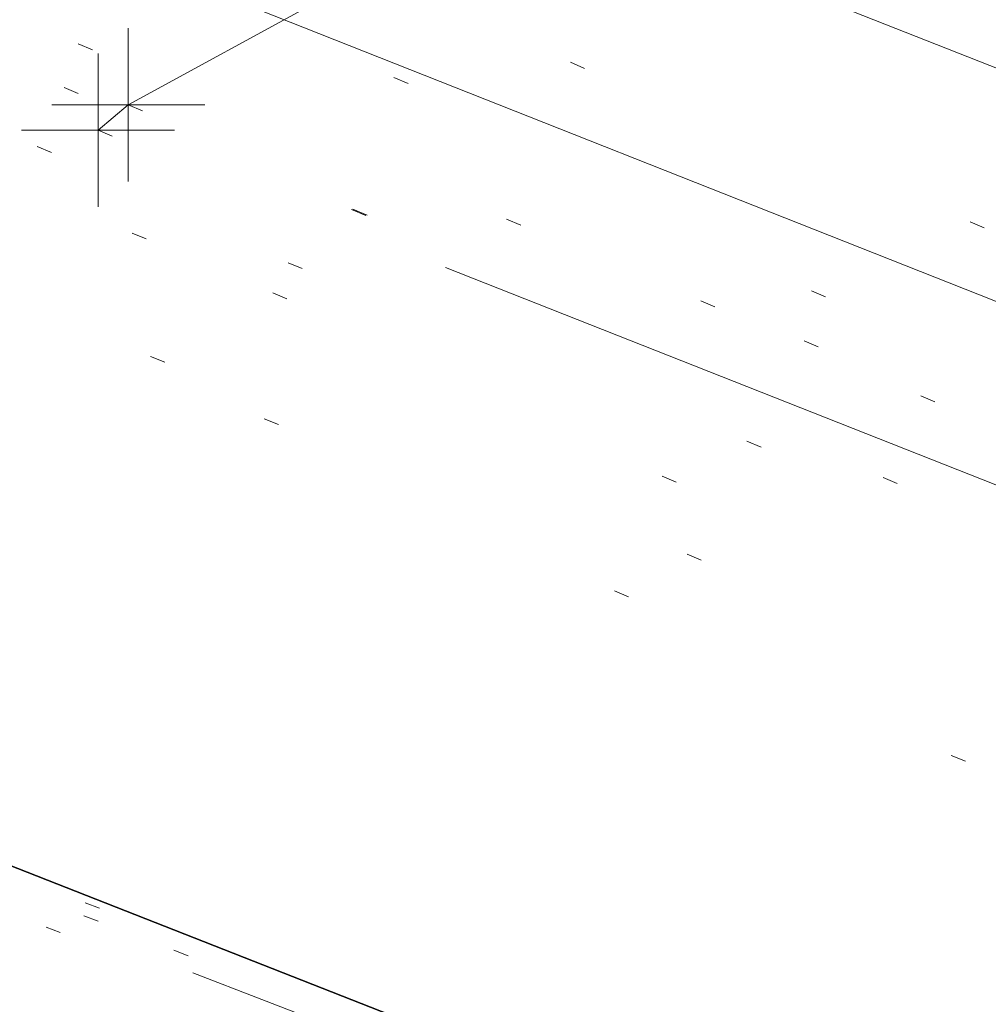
# Model space of a CAD drawing. Extents: x 413123 to 1465301, y 377724 to 504150.
# Tile 104 of 256: x 1463461.97 to 1463468.29, y 433125.6 to 433132.02. Entities that reach past the tile are written whole.
import ezdxf

# ---------------------------------------------------------------- set-up
doc = ezdxf.new("R2010")
doc.units = 0
doc.header["$MEASUREMENT"] = 0
for name, pattern in [('DGN Style 1', [8.732639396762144, 0.01453018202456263, -8.71810921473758]), ('DGN Style 3', [20.34225483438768, 14.53018202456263, -5.812072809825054]), ('DGN Style 5', [10.171127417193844, 4.35905460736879, -5.812072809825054]), ('ohcombex', [0])]:
    doc.linetypes.add(name, pattern=pattern)
for name, color, linetype, lineweight in [('PV_X_Curb', 120, 'DGN Style 1', 0), ('PV_X_EOP', 7, 'DGN Style 3', 0), ('PV_X_Walk', 120, 'DGN Style 5', 0), ('UT_X_Overhead_Combined', 30, 'ohcombex', 0)]:
    doc.layers.add(name, color=color, linetype=linetype, lineweight=lineweight)
for name, color, linetype, lineweight, transparency in [('SV_Observation (Construction)', 97, 'DGN Style 1', 0, 0.9), ('SV_Setup (Construction)', 4, 'Continuous', 30, 0.9), ('SV_X_Shot_Marker (Construction)', 40, 'Continuous', 0, 0.5)]:
    doc.layers.add(name, color=color, linetype=linetype, lineweight=lineweight, transparency=transparency)

# ---------------------------------------------------------------- blocks, each defined once
blk = doc.blocks.new('SVPT_2425')
at = {"layer": 'SV_X_Shot_Marker (Construction)', "transparency": 33554495}
for p, q in [((1.455191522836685e-11, 0.02500000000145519), (1.455191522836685e-11, -0.02499999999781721)), ((-0.02499999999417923, 0), (0.02500000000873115, 0))]:
    blk.add_line(p, q, dxfattribs=at)
blk.add_point((1.455191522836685e-11, 0), dxfattribs=at)
blk = doc.blocks.new('SVPT_2426')
at = {"layer": 'SV_X_Shot_Marker (Construction)', "transparency": 33554495}
for p, q in [((0, 0.02500000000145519), (0, -0.02500000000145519)), ((-0.02500000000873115, 0), (0.02499999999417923, 0))]:
    blk.add_line(p, q, dxfattribs=at)
blk.add_point((0, 0), dxfattribs=at)

msp = doc.modelspace()

# ---------------------------------------------------------------- linework, layer by layer
at = {"layer": 'PV_X_Curb'}
for points, knots in [([(1463694.730807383, 433042.1012902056, 573.2000085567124), (1463688.122071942, 433044.6665198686, 573.2117681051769), (1463681.5133365, 433047.2317495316, 573.2235276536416), (1463674.904601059, 433049.7969791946, 573.2352872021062), (1463669.906627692, 433051.7384291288, 573.2422034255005), (1463664.908654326, 433053.679879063, 573.249119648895), (1463659.910680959, 433055.6213289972, 573.2560358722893), (1463659.31440991, 433055.8530469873, 573.3282538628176), (1463658.718138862, 433056.0847649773, 573.400471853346), (1463658.121867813, 433056.3164829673, 573.4726898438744), (1463656.811811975, 433056.8455353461, 573.4691755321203), (1463655.501756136, 433057.3745877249, 573.4656612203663), (1463654.191700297, 433057.9036401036, 573.4621469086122), (1463647.078403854, 433060.7016199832, 573.4311409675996), (1463639.965107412, 433063.4995998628, 573.4001350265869), (1463632.851810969, 433066.2975797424, 573.3691290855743), (1463626.603526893, 433068.7760307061, 573.3262890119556), (1463620.355242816, 433071.25448167, 573.2834489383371), (1463614.10695874, 433073.7329326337, 573.2406088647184), (1463606.821724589, 433076.5483492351, 573.1778320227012), (1463599.536490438, 433079.3637658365, 573.1150551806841), (1463592.251256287, 433082.1791824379, 573.052278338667), (1463585.048675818, 433085.0513616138, 572.9767093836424), (1463577.846095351, 433087.9235407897, 572.901140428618), (1463570.643514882, 433090.7957199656, 572.8255714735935), (1463568.520856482, 433091.6009161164, 572.8136526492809), (1463566.398198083, 433092.4061122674, 572.8017338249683), (1463564.275539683, 433093.2113084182, 572.7898150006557), (1463563.658286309, 433093.4932407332, 572.723361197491), (1463563.041032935, 433093.7751730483, 572.6569073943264), (1463562.423779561, 433094.0571053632, 572.5904535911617), (1463557.897842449, 433095.8076798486, 572.5495712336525), (1463553.371905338, 433097.5582543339, 572.5086888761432), (1463548.845968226, 433099.3088288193, 572.4678065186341), (1463541.746736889, 433102.0973839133, 572.4116307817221), (1463534.647505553, 433104.8859390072, 572.3554550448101), (1463527.548274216, 433107.6744941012, 572.2992793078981), (1463527.099574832, 433107.8541490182, 572.3819727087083), (1463526.650875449, 433108.0338039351, 572.4646661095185), (1463526.202176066, 433108.2134588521, 572.5473595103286), (1463518.442801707, 433111.2934591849, 572.5872886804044), (1463510.683427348, 433114.3734595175, 572.6272178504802), (1463502.924052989, 433117.4534598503, 572.6671470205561), (1463495.101662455, 433120.5759616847, 572.6180249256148), (1463487.279271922, 433123.6984635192, 572.5689028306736), (1463479.456881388, 433126.8209653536, 572.5197807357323), (1463474.540841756, 433128.7396558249, 572.5305568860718), (1463469.624802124, 433130.6583462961, 572.5413330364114), (1463464.708762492, 433132.5770367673, 572.5521091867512), (1463464.15178183, 433132.7738995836, 572.4839343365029), (1463463.594801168, 433132.9707623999, 572.4157594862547), (1463463.037820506, 433133.1676252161, 572.3475846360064), (1463455.395093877, 433136.1460172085, 572.2965798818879), (1463447.752367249, 433139.1244092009, 572.2455751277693), (1463440.10964062, 433142.1028011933, 572.1945703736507), (1463439.463345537, 433142.3911085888, 572.2249332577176), (1463438.817050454, 433142.6794159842, 572.2552961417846), (1463438.170755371, 433142.9677233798, 572.2856590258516), (1463431.589276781, 433145.5431962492, 572.3185177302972), (1463425.007798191, 433148.1186691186, 572.351376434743), (1463418.4263196, 433150.6941419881, 572.3842351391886), (1463413.565512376, 433152.6091060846, 572.3506952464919), (1463408.704705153, 433154.5240701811, 572.3171553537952), (1463403.843897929, 433156.4390342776, 572.2836154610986), (1463402.295983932, 433157.0721267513, 572.2966227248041), (1463400.748069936, 433157.7052192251, 572.3096299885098), (1463399.20015594, 433158.3383116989, 572.3226372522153), (1463398.571326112, 433158.6030358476, 572.2531442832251), (1463397.942496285, 433158.8677599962, 572.1836513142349), (1463397.313666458, 433159.1324841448, 572.1141583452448), (1463389.499427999, 433162.1494767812, 572.1431257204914), (1463381.68518954, 433165.1664694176, 572.172093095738), (1463373.87095108, 433168.1834620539, 572.2010604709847), (1463373.202610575, 433168.4242856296, 572.2485422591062), (1463372.53427007, 433168.6651092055, 572.2960240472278), (1463371.865929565, 433168.9059327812, 572.3435058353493), (1463366.852918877, 433170.8940812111, 572.309207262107), (1463361.839908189, 433172.882229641, 572.2749086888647), (1463356.826897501, 433174.8703780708, 572.2406101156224), (1463350.263613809, 433177.4130764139, 572.2105829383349), (1463343.700330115, 433179.955774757, 572.1805557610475), (1463337.137046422, 433182.4984731, 572.1505285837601), (1463332.732110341, 433184.1753668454, 572.1399057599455), (1463328.327174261, 433185.8522605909, 572.129282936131), (1463323.922238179, 433187.5291543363, 572.1186601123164), (1463323.550514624, 433187.6736224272, 572.0672464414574), (1463323.17879107, 433187.8180905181, 572.0158327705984), (1463322.807067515, 433187.9625586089, 571.9644190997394), (1463314.242457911, 433191.4677850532, 571.9189611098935), (1463305.677848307, 433194.9730114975, 571.8735031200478), (1463297.113238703, 433198.4782379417, 571.8280451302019), (1463296.447798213, 433198.6498683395, 571.8729159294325), (1463295.782357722, 433198.8214987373, 571.917786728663), (1463295.116917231, 433198.9931291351, 571.9626575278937), (1463288.43623397, 433201.6173953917, 571.9595616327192), (1463281.755550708, 433204.2416616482, 571.9564657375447), (1463275.074867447, 433206.8659279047, 571.9533698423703), (1463270.698621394, 433208.5836220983, 571.955071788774), (1463266.322375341, 433210.3013162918, 571.9567737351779), (1463261.946129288, 433212.0190104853, 571.9584756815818), (1463261.255964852, 433212.2907585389, 571.8814296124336), (1463260.565800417, 433212.5625065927, 571.8043835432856), (1463259.875635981, 433212.8342546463, 571.7273374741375), (1463253.221984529, 433215.4661261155, 571.684237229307), (1463246.568333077, 433218.0979975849, 571.6411369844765), (1463239.914681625, 433220.7298690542, 571.5980367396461), (1463232.697418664, 433223.5591135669, 571.584901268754), (1463225.480155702, 433226.3883580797, 571.5717657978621), (1463218.262892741, 433229.2176025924, 571.5586303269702), (1463212.689928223, 433231.3845503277, 571.501804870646), (1463207.116963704, 433233.5514980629, 571.4449794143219), (1463201.543999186, 433235.7184457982, 571.3881539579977), (1463197.702392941, 433237.2969398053, 571.3824755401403), (1463193.860786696, 433238.8754338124, 571.376797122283), (1463190.01918045, 433240.4539278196, 571.3711187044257), (1463189.420555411, 433240.6641899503, 571.4587546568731), (1463188.821930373, 433240.874452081, 571.5463906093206), (1463188.223305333, 433241.0847142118, 571.6340265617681), (1463185.054584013, 433242.3131517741, 571.6250500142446), (1463181.885862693, 433243.5415893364, 571.6160734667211), (1463178.717141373, 433244.7700268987, 571.6070969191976), (1463171.181422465, 433247.7347391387, 571.5342143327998), (1463163.645703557, 433250.6994513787, 571.4613317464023), (1463156.10998465, 433253.6641636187, 571.3884491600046), (1463148.761307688, 433256.5197229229, 571.322577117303), (1463141.412630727, 433259.3752822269, 571.2567050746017), (1463134.063953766, 433262.2308415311, 571.1908330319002), (1463126.984343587, 433264.9936274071, 571.2120531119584), (1463119.904733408, 433267.756413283, 571.2332731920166), (1463112.82512323, 433270.519199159, 571.2544932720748), (1463106.948373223, 433272.8554993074, 571.272380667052), (1463101.071623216, 433275.1917994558, 571.290268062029), (1463095.19487321, 433277.5280996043, 571.3081554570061), (1463087.382378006, 433280.5556578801, 571.2445784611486), (1463079.569882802, 433283.583216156, 571.1810014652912), (1463071.757387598, 433286.6107744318, 571.1174244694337), (1463067.011834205, 433288.4980060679, 571.0790224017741), (1463062.266280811, 433290.385237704, 571.0406203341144), (1463057.520727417, 433292.27246934, 571.0022182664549), (1463052.596696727, 433294.1302708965, 570.9741905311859), (1463047.672666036, 433295.988072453, 570.946162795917), (1463042.748635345, 433297.8458740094, 570.9181350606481), (1463040.996474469, 433298.028892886, 570.6600759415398), (1463037.884741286, 433298.0614564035, 570.3732611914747), (1463033.533792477, 433297.4811137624, 570.213053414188), (1463028.578927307, 433295.8351240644, 570.8846791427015), (1463025.750437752, 433293.3300609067, 570.5443428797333), (1463024.222435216, 433291.00068514, 570.5092220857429), (1463023.412434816, 433289.7658735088, 570.490604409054), (1463022.602434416, 433288.5310618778, 570.4719867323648), (1463021.792434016, 433287.2962502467, 570.4533690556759), (1463021.001432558, 433285.3732457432, 570.5012869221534), (1463020.2104311, 433283.4502412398, 570.549204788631), (1463019.419429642, 433281.5272367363, 570.5971226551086), (1463018.531487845, 433279.3825151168, 570.6481372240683), (1463017.643546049, 433277.2377934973, 570.6991517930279), (1463016.755604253, 433275.0930718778, 570.7501663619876), (1463014.741467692, 433270.0950215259, 570.9656913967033), (1463012.727331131, 433265.096971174, 571.181216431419), (1463010.71319457, 433260.0989208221, 571.3967414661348)], [0, 0, 0, 0, 0.01923076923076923, 0.01923076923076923, 0.01923076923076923, 0.03846153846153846, 0.03846153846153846, 0.03846153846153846, 0.05769230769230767, 0.05769230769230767, 0.05769230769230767, 0.07692307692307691, 0.07692307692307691, 0.07692307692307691, 0.09615384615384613, 0.09615384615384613, 0.09615384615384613, 0.1153846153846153, 0.1153846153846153, 0.1153846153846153, 0.1346153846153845, 0.1346153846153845, 0.1346153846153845, 0.1538461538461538, 0.1538461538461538, 0.1538461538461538, 0.1730769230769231, 0.1730769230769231, 0.1730769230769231, 0.1923076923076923, 0.1923076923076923, 0.1923076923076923, 0.2115384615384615, 0.2115384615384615, 0.2115384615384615, 0.2307692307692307, 0.2307692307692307, 0.2307692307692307, 0.25, 0.25, 0.25, 0.269230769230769, 0.269230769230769, 0.269230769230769, 0.2884615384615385, 0.2884615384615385, 0.2884615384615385, 0.3076923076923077, 0.3076923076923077, 0.3076923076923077, 0.3269230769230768, 0.3269230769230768, 0.3269230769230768, 0.3461538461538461, 0.3461538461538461, 0.3461538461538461, 0.3653846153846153, 0.3653846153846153, 0.3653846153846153, 0.3846153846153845, 0.3846153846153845, 0.3846153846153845, 0.4038461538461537, 0.4038461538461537, 0.4038461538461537, 0.423076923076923, 0.423076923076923, 0.423076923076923, 0.4423076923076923, 0.4423076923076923, 0.4423076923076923, 0.4615384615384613, 0.4615384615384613, 0.4615384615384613, 0.4807692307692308, 0.4807692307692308, 0.4807692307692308, 0.5, 0.5, 0.5, 0.5192307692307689, 0.5192307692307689, 0.5192307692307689, 0.538461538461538, 0.538461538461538, 0.538461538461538, 0.5576923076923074, 0.5576923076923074, 0.5576923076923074, 0.576923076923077, 0.576923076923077, 0.576923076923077, 0.5961538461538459, 0.5961538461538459, 0.5961538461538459, 0.6153846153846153, 0.6153846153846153, 0.6153846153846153, 0.6346153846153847, 0.6346153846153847, 0.6346153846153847, 0.6538461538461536, 0.6538461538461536, 0.6538461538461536, 0.673076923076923, 0.673076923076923, 0.673076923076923, 0.6923076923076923, 0.6923076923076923, 0.6923076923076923, 0.7115384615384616, 0.7115384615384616, 0.7115384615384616, 0.7307692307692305, 0.7307692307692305, 0.7307692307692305, 0.7499999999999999, 0.7499999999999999, 0.7499999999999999, 0.7692307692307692, 0.7692307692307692, 0.7692307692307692, 0.7884615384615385, 0.7884615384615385, 0.7884615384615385, 0.8076923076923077, 0.8076923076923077, 0.8076923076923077, 0.826923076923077, 0.826923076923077, 0.826923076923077, 0.846153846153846, 0.846153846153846, 0.846153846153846, 0.8653846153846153, 0.8653846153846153, 0.8653846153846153, 0.8846153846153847, 0.8846153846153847, 0.8846153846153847, 0.9038461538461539, 0.9038461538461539, 0.9038461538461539, 0.9087225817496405, 0.9125585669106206, 0.9159702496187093, 0.9230769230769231, 0.9230769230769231, 0.9230769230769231, 0.9423076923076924, 0.9423076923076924, 0.9423076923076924, 0.9615384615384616, 0.9615384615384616, 0.9615384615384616, 0.9807692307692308, 0.9807692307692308, 0.9807692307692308, 1, 1, 1, 1]), ([(1464212.130625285, 432930.1921386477, 574.8569475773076), (1464211.309927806, 432926.6717508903, 574.8043550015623), (1464208.620583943, 432919.4336842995, 574.59247811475), (1464203.942792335, 432911.4759950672, 574.9755149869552), (1464198.528113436, 432907.065000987, 574.3013993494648), (1464195.129930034, 432904.9843538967, 574.1567793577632), (1464190.424056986, 432902.8821727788, 574.9491376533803), (1464184.484657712, 432901.1540257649, 574.5405969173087), (1464177.178004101, 432901.5982480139, 574.618938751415), (1464172.360644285, 432902.5498269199, 574.540636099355), (1464170.098213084, 432903.4430988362, 574.5563680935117), (1464162.859082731, 432906.3013125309, 574.606705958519), (1464155.619952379, 432909.1595262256, 574.6570438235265), (1464148.380822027, 432912.0177399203, 574.7073816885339), (1464141.151301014, 432914.8902431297, 574.7073216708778), (1464133.92178, 432917.7627463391, 574.7072616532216), (1464126.692258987, 432920.6352495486, 574.7072016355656), (1464118.299673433, 432923.8963305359, 574.7083911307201), (1464109.907087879, 432927.1574115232, 574.7095806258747), (1464101.514502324, 432930.4184925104, 574.7107701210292), (1464094.565360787, 432933.130540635, 574.7407559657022), (1464087.61621925, 432935.8425887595, 574.7707418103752), (1464080.667077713, 432938.554636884, 574.8007276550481), (1464073.934937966, 432941.2263393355, 574.8213669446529), (1464067.202798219, 432943.898041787, 574.8420062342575), (1464060.470658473, 432946.5697442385, 574.8626455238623), (1464057.576627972, 432947.7186628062, 574.8432796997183), (1464054.682597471, 432948.8675813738, 574.8239138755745), (1464051.788566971, 432950.0164999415, 574.8045480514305), (1464048.178118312, 432951.4627468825, 574.7485807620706), (1464044.567669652, 432952.9089938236, 574.6926134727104), (1464040.957220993, 432954.3552407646, 574.6366461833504), (1464036.026248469, 432956.2655431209, 574.6576247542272), (1464031.095275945, 432958.1758454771, 574.6786033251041), (1464026.164303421, 432960.0861478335, 574.6995818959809), (1464025.481248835, 432960.3621999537, 574.7846270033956), (1464024.798194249, 432960.6382520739, 574.8696721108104), (1464024.115139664, 432960.9143041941, 574.9547172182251), (1464019.953009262, 432962.5411523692, 574.9621940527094), (1464015.790878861, 432964.1680005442, 574.9696708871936), (1464011.628748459, 432965.7948487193, 574.977147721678), (1464011.04864364, 432966.0149524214, 574.8862879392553), (1464010.46853882, 432966.2350561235, 574.7954281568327), (1464009.888434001, 432966.4551598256, 574.7045683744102), (1464003.274891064, 432969.0729880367, 574.7150542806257), (1463996.661348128, 432971.6908162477, 574.7255401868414), (1463990.047805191, 432974.3086444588, 574.736026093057), (1463988.669673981, 432974.8809759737, 574.7338566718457), (1463987.29154277, 432975.4533074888, 574.7316872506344), (1463985.91341156, 432976.0256390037, 574.7295178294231), (1463985.302306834, 432976.2580753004, 574.8215004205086), (1463984.691202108, 432976.4905115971, 574.9134830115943), (1463984.080097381, 432976.7229478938, 575.0054656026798), (1463979.817419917, 432978.3858828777, 575.0066354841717), (1463975.554742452, 432980.0488178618, 575.0078053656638), (1463971.292064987, 432981.7117528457, 575.0089752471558), (1463963.356387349, 432984.9149377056, 575.0146263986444), (1463955.420709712, 432988.1181225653, 575.0202775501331), (1463947.485032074, 432991.3213074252, 575.0259287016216), (1463941.290077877, 432993.6868748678, 575.0083102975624), (1463935.095123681, 432996.0524423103, 574.990691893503), (1463928.900169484, 432998.4180097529, 574.9730734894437), (1463921.313287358, 433001.3706240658, 574.974915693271), (1463913.726405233, 433004.3232383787, 574.9767578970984), (1463906.139523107, 433007.2758526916, 574.9786001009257), (1463898.560596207, 433010.2391392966, 574.9626699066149), (1463890.981669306, 433013.2024259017, 574.9467397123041), (1463883.402742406, 433016.1657125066, 574.9308095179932), (1463881.345594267, 433016.9902447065, 574.9117253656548), (1463879.288446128, 433017.8147769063, 574.8926412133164), (1463877.231297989, 433018.6393091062, 574.8735570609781), (1463876.686567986, 433018.90836837, 574.7907628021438), (1463876.141837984, 433019.1774276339, 574.7079685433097), (1463875.597107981, 433019.4464868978, 574.6251742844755), (1463866.491552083, 433023.0102079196, 574.5286453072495), (1463857.385996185, 433026.5739289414, 574.4321163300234), (1463848.280440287, 433030.1376499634, 574.3355873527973), (1463842.273435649, 433032.5433451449, 574.290891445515), (1463836.26643101, 433034.9490403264, 574.2461955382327), (1463830.259426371, 433037.354735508, 574.2014996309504), (1463827.706954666, 433038.3596743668, 574.2016278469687), (1463825.154482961, 433039.3646132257, 574.2017560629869), (1463822.602011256, 433040.3695520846, 574.2018842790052), (1463822.273060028, 433040.5216812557, 574.2449460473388), (1463821.9441088, 433040.673810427, 574.2880078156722), (1463821.615157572, 433040.8259395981, 574.3310695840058), (1463814.081882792, 433043.8160048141, 574.2658061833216), (1463806.548608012, 433046.8060700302, 574.2005427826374), (1463799.015333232, 433049.7961352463, 574.1352793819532), (1463790.881392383, 433052.9784830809, 574.0409375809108), (1463782.747451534, 433056.1608309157, 573.9465957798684), (1463774.613510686, 433059.3431787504, 573.8522539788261), (1463767.30279864, 433062.1866842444, 573.7907467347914), (1463759.992086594, 433065.0301897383, 573.7292394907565), (1463752.681374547, 433067.8736952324, 573.6677322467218), (1463745.746627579, 433070.6484046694, 573.6115134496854), (1463738.81188061, 433073.4231141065, 573.5552946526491), (1463731.877133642, 433076.1978235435, 573.4990758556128), (1463723.920721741, 433079.269784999, 573.4558768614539), (1463715.96430984, 433082.3417464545, 573.412677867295), (1463708.007897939, 433085.4137079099, 573.3694788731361), (1463699.705494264, 433088.6982952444, 573.2960693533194), (1463691.40309059, 433091.9828825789, 573.2226598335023), (1463683.100686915, 433095.2674699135, 573.1492503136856), (1463675.369218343, 433098.3176278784, 573.0764007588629), (1463667.637749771, 433101.3677858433, 573.0035512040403), (1463659.906281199, 433104.4179438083, 572.9307016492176), (1463654.180695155, 433106.6960611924, 572.8929602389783), (1463648.455109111, 433108.9741785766, 572.855218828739), (1463642.729523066, 433111.2522959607, 572.8174774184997), (1463634.990870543, 433114.2968556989, 572.7735525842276), (1463627.252218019, 433117.3414154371, 572.7296277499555), (1463619.513565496, 433120.3859751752, 572.6857029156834), (1463610.349498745, 433123.93395352, 572.6620255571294), (1463601.185431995, 433127.4819318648, 572.6383481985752), (1463592.021365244, 433131.0299102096, 572.6146708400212), (1463584.379899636, 433134.0860580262, 572.5703305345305), (1463576.738434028, 433137.1422058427, 572.5259902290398), (1463569.096968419, 433140.1983536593, 572.4816499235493), (1463560.424944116, 433143.6374746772, 572.4263088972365), (1463551.752919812, 433147.0765956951, 572.3709678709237), (1463543.080895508, 433150.5157167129, 572.315626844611), (1463535.024004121, 433153.6725581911, 572.2917231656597), (1463526.967112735, 433156.8293996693, 572.2678194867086), (1463518.910221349, 433159.9862411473, 572.2439158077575), (1463505.273646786, 433165.3724393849, 572.2223349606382), (1463491.637072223, 433170.7586376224, 572.2007541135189), (1463478.00049766, 433176.1448358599, 572.1791732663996), (1463470.02998399, 433179.2607996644, 572.1634328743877), (1463462.05947032, 433182.3767634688, 572.1476924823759), (1463454.08895665, 433185.4927272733, 572.1319520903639), (1463447.976240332, 433187.9013968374, 572.1084402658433), (1463441.863524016, 433190.3100664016, 572.084928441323), (1463435.750807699, 433192.7187359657, 572.0614166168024), (1463430.533446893, 433194.7109056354, 572.0246570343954), (1463425.316086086, 433196.703075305, 571.9878974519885), (1463420.098725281, 433198.6952449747, 571.9511378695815), (1463420.088321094, 433198.7497997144, 571.9601351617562), (1463420.077916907, 433198.804354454, 571.9691324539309), (1463420.067512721, 433198.8589091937, 571.9781297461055)], [0, 0, 0, 0, 0.004233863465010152, 0.009367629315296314, 0.01063404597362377, 0.01259545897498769, 0.01409081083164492, 0.01684419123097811, 0.01986488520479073, 0.02272727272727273, 0.02272727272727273, 0.02272727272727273, 0.04545454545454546, 0.04545454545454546, 0.04545454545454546, 0.06818181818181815, 0.06818181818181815, 0.06818181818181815, 0.09090909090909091, 0.09090909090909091, 0.09090909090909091, 0.1136363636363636, 0.1136363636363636, 0.1136363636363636, 0.1363636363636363, 0.1363636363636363, 0.1363636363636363, 0.159090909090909, 0.159090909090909, 0.159090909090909, 0.1818181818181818, 0.1818181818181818, 0.1818181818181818, 0.2045454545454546, 0.2045454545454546, 0.2045454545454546, 0.2272727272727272, 0.2272727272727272, 0.2272727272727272, 0.2499999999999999, 0.2499999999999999, 0.2499999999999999, 0.2727272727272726, 0.2727272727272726, 0.2727272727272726, 0.2954545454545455, 0.2954545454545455, 0.2954545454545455, 0.3181818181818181, 0.3181818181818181, 0.3181818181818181, 0.3409090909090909, 0.3409090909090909, 0.3409090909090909, 0.3636363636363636, 0.3636363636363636, 0.3636363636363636, 0.3863636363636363, 0.3863636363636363, 0.3863636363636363, 0.4090909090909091, 0.4090909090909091, 0.4090909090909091, 0.4318181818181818, 0.4318181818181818, 0.4318181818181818, 0.4545454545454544, 0.4545454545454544, 0.4545454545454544, 0.4772727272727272, 0.4772727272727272, 0.4772727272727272, 0.4999999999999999, 0.4999999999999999, 0.4999999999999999, 0.5227272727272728, 0.5227272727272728, 0.5227272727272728, 0.5454545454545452, 0.5454545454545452, 0.5454545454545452, 0.5681818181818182, 0.5681818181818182, 0.5681818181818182, 0.5909090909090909, 0.5909090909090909, 0.5909090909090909, 0.6136363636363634, 0.6136363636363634, 0.6136363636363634, 0.6363636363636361, 0.6363636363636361, 0.6363636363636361, 0.6590909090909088, 0.6590909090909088, 0.6590909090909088, 0.6818181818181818, 0.6818181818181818, 0.6818181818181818, 0.7045454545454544, 0.7045454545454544, 0.7045454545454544, 0.7272727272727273, 0.7272727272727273, 0.7272727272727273, 0.75, 0.75, 0.75, 0.7727272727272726, 0.7727272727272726, 0.7727272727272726, 0.7954545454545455, 0.7954545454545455, 0.7954545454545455, 0.8181818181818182, 0.8181818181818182, 0.8181818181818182, 0.8409090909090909, 0.8409090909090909, 0.8409090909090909, 0.8636363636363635, 0.8636363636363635, 0.8636363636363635, 0.8863636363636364, 0.8863636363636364, 0.8863636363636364, 0.9090909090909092, 0.9090909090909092, 0.9090909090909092, 0.9318181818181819, 0.9318181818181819, 0.9318181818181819, 0.9545454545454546, 0.9545454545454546, 0.9545454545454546, 0.9772727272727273, 0.9772727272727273, 0.9772727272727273, 1, 1, 1, 1])]:
    msp.add_open_spline(points, degree=3, knots=knots, dxfattribs=at)
at = {"layer": 'PV_X_EOP'}
for points, knots in [([(1463695.37345491, 433042.3269481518, 573.2056029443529), (1463695.118355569, 433042.4173281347, 573.1929567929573), (1463694.863256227, 433042.5077081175, 573.1803106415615), (1463694.608156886, 433042.5980881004, 573.1676644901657), (1463688.127196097, 433045.133574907, 573.1638691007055), (1463681.646235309, 433047.6690617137, 573.1600737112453), (1463675.165274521, 433050.2045485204, 573.1562783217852), (1463668.255959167, 433052.9440202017, 573.1540820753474), (1463661.346643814, 433055.6834918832, 573.1518858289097), (1463654.437328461, 433058.4229635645, 573.149689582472), (1463647.338400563, 433061.2071824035, 573.1301154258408), (1463640.239472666, 433063.9914012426, 573.1105412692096), (1463633.140544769, 433066.7756200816, 573.0909671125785), (1463626.823799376, 433069.2202639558, 573.0453158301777), (1463620.507053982, 433071.6649078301, 572.999664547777), (1463614.190308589, 433074.1095517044, 572.9540132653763), (1463606.930945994, 433076.9629614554, 572.8967218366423), (1463599.671583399, 433079.8163712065, 572.8394304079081), (1463592.412220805, 433082.6697809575, 572.7821389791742), (1463585.208613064, 433085.5359198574, 572.7224006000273), (1463578.005005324, 433088.4020587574, 572.6626622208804), (1463570.801397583, 433091.2681976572, 572.6029238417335), (1463563.539543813, 433094.1288766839, 572.5195568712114), (1463556.277690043, 433096.9895557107, 572.4361899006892), (1463549.015836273, 433099.8502347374, 572.3528229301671), (1463541.464235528, 433102.896740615, 572.3143753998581), (1463533.912634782, 433105.9432464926, 572.2759278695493), (1463526.361034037, 433108.9897523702, 572.2374803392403), (1463524.510466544, 433109.6486739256, 572.222419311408), (1463522.659899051, 433110.307595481, 572.2073582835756), (1463520.809331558, 433110.9665170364, 572.1922972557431), (1463520.996148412, 433111.478044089, 572.2051758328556), (1463521.182965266, 433111.9895711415, 572.2180544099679), (1463521.36978212, 433112.5010981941, 572.2309329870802), (1463520.520611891, 433112.8412018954, 572.2365752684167), (1463519.671441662, 433113.1813055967, 572.2422175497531), (1463518.822271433, 433113.5214092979, 572.2478598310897), (1463518.644435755, 433113.0349413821, 572.2388127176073), (1463518.466600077, 433112.5484734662, 572.229765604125), (1463518.288764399, 433112.0620055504, 572.2207184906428), (1463514.835464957, 433113.4033588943, 572.2367800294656), (1463511.382165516, 433114.7447122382, 572.2528415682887), (1463507.928866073, 433116.0860655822, 572.2689031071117), (1463493.594865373, 433121.7420238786, 572.2482959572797), (1463479.260864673, 433127.3979821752, 572.2276888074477), (1463464.926863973, 433133.0539404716, 572.2070816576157), (1463449.455525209, 433139.0728186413, 572.1640707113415), (1463433.984186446, 433145.0916968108, 572.1210597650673), (1463418.512847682, 433151.1105749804, 572.0780488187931), (1463413.328996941, 433153.1553309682, 572.0135393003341), (1463408.145146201, 433155.200086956, 571.9490297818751), (1463402.961295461, 433157.2448429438, 571.8845202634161), (1463403.132465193, 433157.7716799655, 571.9190447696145), (1463403.303634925, 433158.2985169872, 571.953569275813), (1463403.474804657, 433158.825354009, 571.9880937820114), (1463402.600267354, 433159.1613721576, 571.9863420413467), (1463401.725730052, 433159.4973903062, 571.984590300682), (1463400.851192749, 433159.8334084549, 571.9828385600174), (1463400.653049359, 433159.3552482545, 571.9439093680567), (1463400.454905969, 433158.8770880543, 571.9049801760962), (1463400.256762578, 433158.3989278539, 571.8660509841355), (1463399.322085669, 433158.774478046, 571.9116587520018), (1463398.387408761, 433159.150028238, 571.9572665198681), (1463397.452731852, 433159.5255784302, 572.0028742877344), (1463389.04126259, 433162.8168634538, 571.9920574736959), (1463380.629793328, 433166.1081484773, 571.9812406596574), (1463372.218324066, 433169.3994335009, 571.9704238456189), (1463367.156032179, 433171.3851717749, 571.9528553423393), (1463362.093740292, 433173.370910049, 571.9352868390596), (1463357.031448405, 433175.3566483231, 571.91771833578), (1463350.485608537, 433177.9162151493, 571.9032139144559), (1463343.93976867, 433180.4757819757, 571.8887094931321), (1463337.393928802, 433183.0353488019, 571.8742050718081), (1463332.955818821, 433184.7683232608, 571.8612483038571), (1463328.517708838, 433186.5012977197, 571.8482915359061), (1463324.079598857, 433188.2342721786, 571.835334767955), (1463307.834725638, 433194.592922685, 571.7755947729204), (1463291.58985242, 433200.9515731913, 571.7158547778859), (1463275.344979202, 433207.3102236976, 571.6561147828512), (1463270.255842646, 433209.3105723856, 571.6395679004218), (1463265.16670609, 433211.3109210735, 571.6230210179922), (1463260.077569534, 433213.3112697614, 571.6064741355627), (1463253.452444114, 433215.9179517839, 571.5595870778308), (1463246.827318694, 433218.5246338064, 571.5127000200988), (1463240.202193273, 433221.1313158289, 571.4658129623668), (1463232.962477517, 433223.9732301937, 571.4532933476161), (1463225.722761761, 433226.8151445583, 571.4407737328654), (1463218.483046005, 433229.6570589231, 571.4282541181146), (1463212.90690448, 433231.8646312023, 571.4088467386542), (1463207.330762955, 433234.0722034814, 571.3894393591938), (1463201.754621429, 433236.2797757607, 571.3700319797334), (1463194.142429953, 433239.2572758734, 571.3409586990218), (1463186.530238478, 433242.2347759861, 571.3118854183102), (1463178.918047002, 433245.2122760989, 571.2828121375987), (1463169.428496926, 433248.9128530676, 571.1919051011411), (1463159.93894685, 433252.6134300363, 571.1009980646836), (1463150.449396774, 433256.314007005, 571.0100910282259), (1463145.077359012, 433258.4557943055, 570.9673048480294), (1463139.70532125, 433260.5975816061, 570.9245186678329), (1463134.333283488, 433262.7393689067, 570.8817324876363), (1463132.297653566, 433263.5246301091, 570.8037126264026), (1463130.262023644, 433264.3098913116, 570.7256927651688), (1463128.226393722, 433265.0951525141, 570.6476729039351), (1463128.413443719, 433265.4813551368, 570.6980714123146), (1463128.600493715, 433265.8675577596, 570.748469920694), (1463128.787543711, 433266.2537603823, 570.7988684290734), (1463127.919822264, 433266.676285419, 570.7925938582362), (1463127.052100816, 433267.0988104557, 570.786319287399), (1463126.184379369, 433267.5213354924, 570.7800447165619), (1463126.004706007, 433267.0870623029, 570.7088488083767), (1463125.825032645, 433266.6527891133, 570.6376529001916), (1463125.645359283, 433266.2185159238, 570.5664569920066), (1463121.458270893, 433267.8591123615, 570.6667666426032), (1463117.271182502, 433269.4997087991, 570.7670762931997), (1463113.084094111, 433271.1403052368, 570.8673859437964), (1463107.189564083, 433273.4271367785, 570.8747985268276), (1463101.295034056, 433275.7139683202, 570.8822111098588), (1463095.400504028, 433278.0007998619, 570.88962369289), (1463087.576983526, 433281.0591137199, 570.8606773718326), (1463079.753463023, 433284.117427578, 570.8317310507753), (1463071.92994252, 433287.175741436, 570.8027847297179), (1463067.216062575, 433289.0371870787, 570.7609532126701), (1463062.502182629, 433290.8986327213, 570.7191216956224), (1463057.788302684, 433292.7600783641, 570.6772901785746), (1463055.438489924, 433293.6549933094, 570.597871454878), (1463053.088677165, 433294.5499082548, 570.5184527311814), (1463050.738864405, 433295.4448232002, 570.4390340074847), (1463050.919405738, 433295.974786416, 570.493206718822), (1463051.099947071, 433296.5047496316, 570.547379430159), (1463051.280488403, 433297.0347128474, 570.6015521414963), (1463050.479713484, 433297.3478403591, 570.5996470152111), (1463049.678938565, 433297.660967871, 570.5977418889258), (1463048.878163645, 433297.9740953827, 570.5958367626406), (1463048.616684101, 433297.4827268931, 570.554312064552), (1463048.355204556, 433296.9913584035, 570.5127873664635), (1463048.093725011, 433296.499989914, 570.471262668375), (1463046.16244202, 433297.1796919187, 570.4532430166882), (1463044.231159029, 433297.8593939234, 570.4352233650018), (1463042.299876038, 433298.5390959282, 570.4172037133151), (1463040.683227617, 433298.6270722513, 570.3881765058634), (1463037.665619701, 433298.5647521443, 570.3323767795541), (1463033.387011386, 433297.9238663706, 570.2772123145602), (1463028.240821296, 433296.3164198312, 570.1397972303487), (1463025.314393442, 433293.7317706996, 570.0019896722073), (1463023.773730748, 433291.3674614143, 569.9858104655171), (1463022.862373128, 433289.9688870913, 569.9762398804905), (1463021.951015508, 433288.5703127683, 569.966669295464), (1463021.039657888, 433287.1717384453, 569.9570987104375)], [0, 0, 0, 0, 0.02083333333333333, 0.02083333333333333, 0.02083333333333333, 0.04166666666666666, 0.04166666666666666, 0.04166666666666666, 0.06249999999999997, 0.06249999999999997, 0.06249999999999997, 0.08333333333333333, 0.08333333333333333, 0.08333333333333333, 0.1041666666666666, 0.1041666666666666, 0.1041666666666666, 0.1249999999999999, 0.1249999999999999, 0.1249999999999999, 0.1458333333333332, 0.1458333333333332, 0.1458333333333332, 0.1666666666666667, 0.1666666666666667, 0.1666666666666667, 0.1875, 0.1875, 0.1875, 0.2083333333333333, 0.2083333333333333, 0.2083333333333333, 0.2291666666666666, 0.2291666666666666, 0.2291666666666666, 0.2499999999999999, 0.2499999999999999, 0.2499999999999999, 0.2708333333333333, 0.2708333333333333, 0.2708333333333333, 0.2916666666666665, 0.2916666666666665, 0.2916666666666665, 0.3125, 0.3125, 0.3125, 0.3333333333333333, 0.3333333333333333, 0.3333333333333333, 0.3541666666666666, 0.3541666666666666, 0.3541666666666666, 0.375, 0.375, 0.375, 0.3958333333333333, 0.3958333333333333, 0.3958333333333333, 0.4166666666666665, 0.4166666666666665, 0.4166666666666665, 0.4374999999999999, 0.4374999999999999, 0.4374999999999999, 0.4583333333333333, 0.4583333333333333, 0.4583333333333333, 0.4791666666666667, 0.4791666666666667, 0.4791666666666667, 0.4999999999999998, 0.4999999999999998, 0.4999999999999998, 0.5208333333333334, 0.5208333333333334, 0.5208333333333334, 0.5416666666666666, 0.5416666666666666, 0.5416666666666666, 0.5624999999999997, 0.5624999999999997, 0.5624999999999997, 0.5833333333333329, 0.5833333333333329, 0.5833333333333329, 0.6041666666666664, 0.6041666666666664, 0.6041666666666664, 0.625, 0.625, 0.625, 0.6458333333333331, 0.6458333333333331, 0.6458333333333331, 0.6666666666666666, 0.6666666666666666, 0.6666666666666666, 0.6875, 0.6875, 0.6875, 0.7083333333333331, 0.7083333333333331, 0.7083333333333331, 0.7291666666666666, 0.7291666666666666, 0.7291666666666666, 0.75, 0.75, 0.75, 0.7708333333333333, 0.7708333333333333, 0.7708333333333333, 0.7916666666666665, 0.7916666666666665, 0.7916666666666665, 0.8125, 0.8125, 0.8125, 0.8333333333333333, 0.8333333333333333, 0.8333333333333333, 0.8541666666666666, 0.8541666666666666, 0.8541666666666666, 0.875, 0.875, 0.875, 0.8958333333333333, 0.8958333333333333, 0.8958333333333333, 0.9166666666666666, 0.9166666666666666, 0.9166666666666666, 0.9375, 0.9375, 0.9375, 0.9583333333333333, 0.9583333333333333, 0.9583333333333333, 0.9631710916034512, 0.9674286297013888, 0.9713421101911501, 0.9791666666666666, 0.9791666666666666, 0.9791666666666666, 1, 1, 1, 1]), ([(1464214.200372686, 432930.0125938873, 574.6750505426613), (1464213.214898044, 432926.361571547, 574.6554390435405), (1464210.335317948, 432919.1136593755, 574.599029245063), (1464204.815820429, 432909.1018665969, 574.3565281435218), (1464195.494840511, 432902.6681098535, 574.2832162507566), (1464186.151923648, 432899.5681180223, 574.3579811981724), (1464179.771464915, 432899.4143722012, 574.2952422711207), (1464176.994920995, 432899.668020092, 574.2613856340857), (1464177.044937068, 432900.1320857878, 574.246040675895), (1464177.09495314, 432900.5961514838, 574.2306957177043), (1464177.144969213, 432901.0602171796, 574.2153507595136), (1464175.927058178, 432901.3040810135, 574.2430371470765), (1464174.709147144, 432901.5479448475, 574.2707235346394), (1464173.491236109, 432901.7918086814, 574.2984099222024), (1464172.308644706, 432902.1755399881, 574.3005170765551), (1464171.126053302, 432902.5592712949, 574.3026242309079), (1464169.943461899, 432902.9430026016, 574.3047313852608), (1464162.723370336, 432905.8427434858, 574.3155121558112), (1464155.503278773, 432908.7424843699, 574.3262929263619), (1464148.28318721, 432911.642225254, 574.3370736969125), (1464140.963550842, 432914.5045510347, 574.3540033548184), (1464133.643914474, 432917.3668768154, 574.3709330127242), (1464126.324278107, 432920.229202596, 574.3878626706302), (1464117.99499256, 432923.5208416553, 574.3850035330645), (1464109.665707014, 432926.8124807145, 574.3821443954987), (1464101.336421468, 432930.1041197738, 574.379285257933), (1464094.336812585, 432932.7637912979, 574.3758200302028), (1464087.337203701, 432935.4234628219, 574.3723548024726), (1464080.337594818, 432938.083134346, 574.3688895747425), (1464078.566977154, 432938.7843228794, 574.3609047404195), (1464076.79635949, 432939.4855114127, 574.3529199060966), (1464075.025741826, 432940.1866999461, 574.3449350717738), (1464074.785709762, 432939.7564827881, 574.378228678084), (1464074.545677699, 432939.3262656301, 574.4115222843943), (1464074.305645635, 432938.8960484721, 574.4448158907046), (1464073.469345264, 432939.1969356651, 574.4458787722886), (1464072.633044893, 432939.4978228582, 574.4469416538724), (1464071.796744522, 432939.7987100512, 574.4480045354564), (1464071.97040793, 432940.312748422, 574.4287374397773), (1464072.144071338, 432940.8267867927, 574.409470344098), (1464072.317734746, 432941.3408251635, 574.3902032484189), (1464068.292155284, 432942.9036241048, 574.4173304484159), (1464064.266575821, 432944.4664230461, 574.444457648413), (1464060.240996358, 432946.0292219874, 574.4715848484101), (1464057.404422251, 432947.1787736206, 574.4864594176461), (1464054.567848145, 432948.3283252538, 574.5013339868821), (1464051.731274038, 432949.477876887, 574.516208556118), (1464048.063307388, 432950.938260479, 574.5399384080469), (1464044.395340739, 432952.398644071, 574.5636682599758), (1464040.727374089, 432953.8590276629, 574.5873981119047), (1464034.963458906, 432956.1062960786, 574.5898090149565), (1464029.199543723, 432958.3535644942, 574.5922199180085), (1464023.43562854, 432960.6008329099, 574.5946308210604), (1464018.911872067, 432962.4084709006, 574.5961729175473), (1464014.388115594, 432964.2161088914, 574.5977150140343), (1464009.864359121, 432966.0237468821, 574.5992571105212), (1464003.210304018, 432968.6501103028, 574.6283223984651), (1463996.556248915, 432971.2764737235, 574.657387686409), (1463989.902193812, 432973.9028371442, 574.686452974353), (1463983.644315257, 432976.3395090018, 574.6736079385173), (1463977.386436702, 432978.7761808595, 574.6607629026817), (1463971.128558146, 432981.2128527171, 574.6479178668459), (1463963.156694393, 432984.301570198, 574.6367747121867), (1463955.184830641, 432987.390287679, 574.6256315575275), (1463947.212966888, 432990.47900516, 574.6144884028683), (1463942.061457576, 432992.5408900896, 574.6094202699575), (1463936.909948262, 432994.6027750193, 574.6043521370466), (1463931.758438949, 432996.664659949, 574.5992840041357), (1463931.530278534, 432996.2388306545, 574.6105157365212), (1463931.302118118, 432995.8130013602, 574.6217474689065), (1463931.073957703, 432995.3871720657, 574.632979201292), (1463930.282763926, 432995.6687107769, 574.6290528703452), (1463929.49157015, 432995.9502494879, 574.6251265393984), (1463928.700376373, 432996.2317881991, 574.6212002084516), (1463928.807214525, 432996.705476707, 574.599354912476), (1463928.914052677, 432997.1791652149, 574.5775096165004), (1463929.020890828, 432997.6528537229, 574.5556643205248), (1463921.266149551, 433000.7043133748, 574.5760262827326), (1463913.511408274, 433003.7557730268, 574.5963882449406), (1463905.756666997, 433006.8072326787, 574.6167502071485), (1463898.165981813, 433009.7920181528, 574.6054520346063), (1463890.575296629, 433012.776803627, 574.594153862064), (1463882.984611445, 433015.7615891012, 574.5828556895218), (1463880.966246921, 433016.5788460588, 574.5677215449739), (1463878.947882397, 433017.3961030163, 574.552587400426), (1463876.929517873, 433018.2133599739, 574.5374532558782), (1463867.305783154, 433022.067236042, 574.4562781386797), (1463857.682048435, 433025.9211121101, 574.3751030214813), (1463848.058313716, 433029.7749881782, 574.293927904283), (1463842.0887679, 433032.15228938, 574.255719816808), (1463836.119222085, 433034.5295905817, 574.2175117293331), (1463830.149676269, 433036.9068917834, 574.1793036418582), (1463819.702520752, 433040.977061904, 574.114036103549), (1463809.255365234, 433045.0472320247, 574.0487685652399), (1463798.808209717, 433049.1174021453, 573.9835010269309), (1463790.688310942, 433052.3725879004, 573.8786775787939), (1463782.568412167, 433055.6277736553, 573.7738541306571), (1463774.448513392, 433058.8829594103, 573.6690306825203), (1463767.127717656, 433061.7370183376, 573.6030643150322), (1463759.806921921, 433064.591077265, 573.537097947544), (1463752.486126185, 433067.4451361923, 573.471131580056), (1463745.56751996, 433070.1466192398, 573.433483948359), (1463738.648913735, 433072.8481022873, 573.3958363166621), (1463731.73030751, 433075.5495853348, 573.3581886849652), (1463723.782972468, 433078.7051245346, 573.309049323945), (1463715.835637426, 433081.8606637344, 573.2599099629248), (1463707.888302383, 433085.0162029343, 573.2107706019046), (1463699.550043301, 433088.2607631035, 573.1408028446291), (1463691.211784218, 433091.5053232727, 573.0708350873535), (1463682.873525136, 433094.7498834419, 573.000867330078), (1463675.16451759, 433097.807374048, 572.9256101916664), (1463667.455510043, 433100.8648646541, 572.8503530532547), (1463659.746502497, 433103.9223552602, 572.7750959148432), (1463653.994087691, 433106.172674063, 572.7096262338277), (1463648.241672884, 433108.4229928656, 572.6441565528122), (1463642.489258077, 433110.6733116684, 572.5786868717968), (1463636.478925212, 433113.0512697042, 572.4919426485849), (1463630.468592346, 433115.4292277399, 572.4051984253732), (1463624.458259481, 433117.8071857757, 572.3184542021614), (1463624.206116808, 433117.2726760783, 572.3829538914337), (1463623.953974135, 433116.738166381, 572.447453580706), (1463623.701831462, 433116.2036566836, 572.5119532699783), (1463622.025810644, 433116.809407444, 572.5010582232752), (1463620.349789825, 433117.4151582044, 572.4901631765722), (1463618.673769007, 433118.0209089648, 572.4792681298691), (1463618.897990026, 433118.6383812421, 572.4475864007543), (1463619.122211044, 433119.2558535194, 572.4159046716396), (1463619.346432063, 433119.8733257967, 572.3842229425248), (1463610.151052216, 433123.4149093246, 572.3947054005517), (1463600.955672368, 433126.9564928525, 572.4051878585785), (1463591.760292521, 433130.4980763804, 572.4156703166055), (1463584.186192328, 433133.515636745, 572.3803871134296), (1463576.612092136, 433136.5331971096, 572.3451039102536), (1463569.037991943, 433139.5507574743, 572.3098207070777), (1463560.349163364, 433142.995578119, 572.2824074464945), (1463551.660334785, 433146.4403987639, 572.2549941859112), (1463542.971506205, 433149.8852194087, 572.227580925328), (1463534.92764778, 433153.0839553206, 572.2016946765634), (1463526.883789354, 433156.2826912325, 572.175808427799), (1463518.839930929, 433159.4814271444, 572.1499221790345), (1463505.060674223, 433164.8741050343, 572.1234911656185), (1463491.281417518, 433170.2667829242, 572.0970601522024), (1463477.502160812, 433175.6594608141, 572.0706291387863), (1463469.594324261, 433178.7703649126, 572.0379597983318), (1463461.68648771, 433181.8812690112, 572.0052904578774), (1463453.778651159, 433184.9921731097, 571.9726211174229), (1463447.751023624, 433187.3871797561, 571.9442134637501), (1463441.723396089, 433189.7821864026, 571.9158058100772), (1463435.695768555, 433192.1771930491, 571.8873981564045), (1463430.410020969, 433194.2126202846, 571.8528707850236), (1463425.124273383, 433196.2480475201, 571.8183434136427), (1463419.838525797, 433198.2834747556, 571.7838160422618)], [0, 0, 0, 0, 0.004335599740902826, 0.00918217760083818, 0.01294602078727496, 0.01724212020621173, 0.02040816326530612, 0.02040816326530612, 0.02040816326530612, 0.04081632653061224, 0.04081632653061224, 0.04081632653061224, 0.06122448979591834, 0.06122448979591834, 0.06122448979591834, 0.08163265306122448, 0.08163265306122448, 0.08163265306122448, 0.1020408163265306, 0.1020408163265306, 0.1020408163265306, 0.1224489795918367, 0.1224489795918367, 0.1224489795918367, 0.1428571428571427, 0.1428571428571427, 0.1428571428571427, 0.163265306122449, 0.163265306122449, 0.163265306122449, 0.1836734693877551, 0.1836734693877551, 0.1836734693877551, 0.2040816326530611, 0.2040816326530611, 0.2040816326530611, 0.2244897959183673, 0.2244897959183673, 0.2244897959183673, 0.2448979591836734, 0.2448979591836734, 0.2448979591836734, 0.2653061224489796, 0.2653061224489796, 0.2653061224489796, 0.2857142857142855, 0.2857142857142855, 0.2857142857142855, 0.3061224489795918, 0.3061224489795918, 0.3061224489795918, 0.3265306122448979, 0.3265306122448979, 0.3265306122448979, 0.346938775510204, 0.346938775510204, 0.346938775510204, 0.3673469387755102, 0.3673469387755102, 0.3673469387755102, 0.3877551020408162, 0.3877551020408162, 0.3877551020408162, 0.4081632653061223, 0.4081632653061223, 0.4081632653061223, 0.4285714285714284, 0.4285714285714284, 0.4285714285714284, 0.4489795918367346, 0.4489795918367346, 0.4489795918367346, 0.4693877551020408, 0.4693877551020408, 0.4693877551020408, 0.4897959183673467, 0.4897959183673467, 0.4897959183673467, 0.5102040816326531, 0.5102040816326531, 0.5102040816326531, 0.5306122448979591, 0.5306122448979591, 0.5306122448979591, 0.5510204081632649, 0.5510204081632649, 0.5510204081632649, 0.571428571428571, 0.571428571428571, 0.571428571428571, 0.5918367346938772, 0.5918367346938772, 0.5918367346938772, 0.6122448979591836, 0.6122448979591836, 0.6122448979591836, 0.6326530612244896, 0.6326530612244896, 0.6326530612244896, 0.6530612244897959, 0.6530612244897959, 0.6530612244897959, 0.673469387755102, 0.673469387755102, 0.673469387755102, 0.6938775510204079, 0.6938775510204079, 0.6938775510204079, 0.7142857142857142, 0.7142857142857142, 0.7142857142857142, 0.7346938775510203, 0.7346938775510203, 0.7346938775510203, 0.7551020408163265, 0.7551020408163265, 0.7551020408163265, 0.7755102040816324, 0.7755102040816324, 0.7755102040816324, 0.7959183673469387, 0.7959183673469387, 0.7959183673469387, 0.8163265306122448, 0.8163265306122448, 0.8163265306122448, 0.836734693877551, 0.836734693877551, 0.836734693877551, 0.8571428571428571, 0.8571428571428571, 0.8571428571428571, 0.8775510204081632, 0.8775510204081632, 0.8775510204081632, 0.8979591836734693, 0.8979591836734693, 0.8979591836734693, 0.9183673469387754, 0.9183673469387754, 0.9183673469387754, 0.9387755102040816, 0.9387755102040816, 0.9387755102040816, 0.9591836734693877, 0.9591836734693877, 0.9591836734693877, 0.9795918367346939, 0.9795918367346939, 0.9795918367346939, 1, 1, 1, 1])]:
    msp.add_open_spline(points, degree=3, knots=knots, dxfattribs=at)
at = {"layer": 'PV_X_Walk'}
for points in [[(1463701.368020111, 433032.0216161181, 573.6155484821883), (1463693.451995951, 433035.0749980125, 573.5295020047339), (1463671.817388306, 433043.633988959, 573.6671429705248), (1463652.188048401, 433051.4590613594, 573.631680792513), (1463631.120028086, 433059.8028994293, 573.477101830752), (1463611.553452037, 433067.4528496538, 573.2777250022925), (1463590.171569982, 433075.8741685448, 573.202177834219), (1463567.95375533, 433084.613921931, 573.0171318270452), (1463545.887514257, 433093.210480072, 572.8792014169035), (1463522.83093837, 433102.2874420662, 572.748616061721), (1463500.216272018, 433111.1727780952, 572.7385602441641), (1463476.657047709, 433120.5862160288, 572.6743274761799), (1463459.552254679, 433127.1635916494, 572.5921803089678), (1463437.749214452, 433135.8153911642, 572.4599726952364), (1463415.83608903, 433144.4276339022, 572.5458815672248)], [(1463527.548274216, 433107.6744941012, 572.2992793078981), (1463527.45600116, 433105.7434514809, 572.685088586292), (1463502.274938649, 433115.5310290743, 572.6741692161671), (1463478.260343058, 433125.0692817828, 572.612551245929), (1463462.476915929, 433131.3012911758, 572.5374248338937), (1463462.674456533, 433131.4667255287, 572.543716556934), (1463464.708762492, 433132.5770367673, 572.5521091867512)]]:
    msp.add_polyline3d(points, dxfattribs=at)
at = {"layer": 'SV_Observation (Construction)', "transparency": 33554434}
for p, q in [((1463260.251480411, 433205.5917367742, 572.1158177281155), (1463625.061710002, 433062.5083400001, 573.4399999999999)), ((1463625.084422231, 433062.4994319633, 573.3969108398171), (1463260.25624, 433205.5898700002, 572.09)), ((1463360.419794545, 433173.3175208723, 572.2065589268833), (1463625.061710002, 433062.5083400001, 573.4399999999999)), ((1463359.902303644, 433172.0714384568, 574.4717297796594), (1463625.061710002, 433062.5083400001, 573.4399999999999)), ((1463365.082294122, 433170.3774263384, 572.5025660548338), (1463625.061710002, 433062.5083400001, 573.4399999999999)), ((1463355.662221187, 433168.0882334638, 572.2720484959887), (1463625.061710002, 433062.5083400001, 573.4399999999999)), ((1463378.367691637, 433164.1818667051, 572.4096098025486), (1463625.061710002, 433062.5083400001, 573.4399999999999)), ((1463368.4774355, 433162.756517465, 572.3952111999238), (1463625.061710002, 433062.5083400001, 573.4399999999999)), ((1463368.4774355, 433162.756517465, 572.3952111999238), (1463625.061710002, 433062.5083400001, 573.4399999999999)), ((1463400.85119275, 433159.8334084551, 571.9828385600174), (1463625.061710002, 433062.5083400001, 573.4399999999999)), ((1463397.452731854, 433159.5255784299, 572.0028742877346), (1463625.061710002, 433062.5083400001, 573.4399999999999)), ((1463377.357430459, 433159.4426926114, 572.4761501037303), (1463625.061710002, 433062.5083400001, 573.4399999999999)), ((1463397.31366646, 433159.1324841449, 572.1141583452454), (1463625.061710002, 433062.5083400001, 573.4399999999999)), ((1463403.474804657, 433158.8253540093, 571.9880937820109), (1463625.061710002, 433062.5083400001, 573.4399999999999)), ((1463400.256762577, 433158.3989278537, 571.8660509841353), (1463625.061710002, 433062.5083400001, 573.4399999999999)), ((1463399.190936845, 433158.336081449, 572.3246207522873), (1463625.061710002, 433062.5083400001, 573.4399999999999)), ((1463399.200155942, 433158.338311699, 572.3226372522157), (1463625.061710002, 433062.5083400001, 573.4399999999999)), ((1463401.525966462, 433157.8673722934, 571.7574178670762), (1463625.061710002, 433062.5083400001, 573.4399999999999)), ((1463402.961295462, 433157.2448429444, 571.8845202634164), (1463625.061710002, 433062.5083400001, 573.4399999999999)), ((1463398.389179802, 433156.4190282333, 572.3488503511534), (1463625.061710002, 433062.5083400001, 573.4399999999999)), ((1463403.843897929, 433156.4390342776, 572.2836154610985), (1463625.061710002, 433062.5083400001, 573.4399999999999)), ((1463404.46733909, 433155.3768654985, 572.2942994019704), (1463625.061710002, 433062.5083400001, 573.4399999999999)), ((1463405.198500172, 433155.167185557, 572.2931685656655), (1463625.061710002, 433062.5083400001, 573.4399999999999)), ((1463404.88408538, 433154.8197021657, 572.4099392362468), (1463625.061710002, 433062.5083400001, 573.4399999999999)), ((1463405.780141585, 433154.5108053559, 572.3931182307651), (1463625.061710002, 433062.5083400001, 573.4399999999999)), ((1463397.27917978, 433151.6606000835, 572.4418575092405), (1463625.061710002, 433062.5083400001, 573.4399999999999)), ((1463418.512847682, 433151.1105749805, 572.0780488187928), (1463625.061710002, 433062.5083400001, 573.4399999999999)), ((1463418.426319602, 433150.6941419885, 572.3842351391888), (1463625.061710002, 433062.5083400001, 573.4399999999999)), ((1463398.826000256, 433150.6736193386, 572.3310060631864), (1463625.061710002, 433062.5083400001, 573.4399999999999)), ((1463417.961917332, 433149.8258490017, 572.490926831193), (1463625.061710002, 433062.5083400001, 573.4399999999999)), ((1463417.472232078, 433148.852749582, 572.4765798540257), (1463625.061710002, 433062.5083400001, 573.4399999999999)), ((1463415.80126579, 433144.4252747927, 572.5498056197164), (1463625.061710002, 433062.5083400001, 573.4399999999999)), ((1463415.836089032, 433144.4276339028, 572.5458815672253), (1463625.061710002, 433062.5083400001, 573.4399999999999)), ((1463438.170755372, 433142.9677233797, 572.2856590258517), (1463625.061710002, 433062.5083400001, 573.4399999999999)), ((1463438.174406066, 433142.9231807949, 572.2863146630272), (1463625.061710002, 433062.5083400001, 573.4399999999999)), ((1463440.109640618, 433142.1028011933, 572.194570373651), (1463625.061710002, 433062.5083400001, 573.4399999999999)), ((1463439.336839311, 433140.7010730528, 572.4172404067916), (1463625.061710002, 433062.5083400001, 573.4399999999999)), ((1463445.717008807, 433140.6218548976, 572.0300312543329), (1463625.061710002, 433062.5083400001, 573.4399999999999)), ((1463439.222853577, 433140.4726544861, 572.4090868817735), (1463625.061710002, 433062.5083400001, 573.4399999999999)), ((1463434.129778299, 433137.005920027, 572.4482779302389), (1463625.061710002, 433062.5083400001, 573.4399999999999)), ((1463437.081035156, 433135.9164949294, 572.4652957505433), (1463625.061710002, 433062.5083400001, 573.4399999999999)), ((1463451.358683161, 433135.8970609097, 572.4087324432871), (1463625.061710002, 433062.5083400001, 573.4399999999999)), ((1463437.749214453, 433135.8153911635, 572.4599726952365), (1463625.061710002, 433062.5083400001, 573.4399999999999)), ((1463437.493703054, 433135.7189933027, 572.3989662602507), (1463625.061710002, 433062.5083400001, 573.4399999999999)), ((1463463.037820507, 433133.1676252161, 572.3475846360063), (1463625.061710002, 433062.5083400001, 573.4399999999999)), ((1463464.926863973, 433133.0539404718, 572.2070816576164), (1463625.061710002, 433062.5083400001, 573.4399999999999)), ((1463462.351345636, 433132.8578106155, 572.3998884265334), (1463625.061710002, 433062.5083400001, 573.4399999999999)), ((1463464.708762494, 433132.5770367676, 572.5521091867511), (1463625.061710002, 433062.5083400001, 573.4399999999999)), ((1463464.708762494, 433132.5770367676, 572.5521091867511), (1463625.061710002, 433062.5083400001, 573.4399999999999)), ((1463462.674456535, 433131.4667255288, 572.5437165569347), (1463625.061710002, 433062.5083400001, 573.4399999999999)), ((1463462.476915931, 433131.3012911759, 572.5374248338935), (1463625.061710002, 433062.5083400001, 573.4399999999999)), ((1463449.41169097, 433130.4982281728, 572.5535424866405), (1463625.061710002, 433062.5083400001, 573.4399999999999)), ((1463459.552254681, 433127.16359165, 572.5921803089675), (1463625.061710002, 433062.5083400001, 573.4399999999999)), ((1463460.677459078, 433126.6172219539, 572.5363302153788), (1463625.061710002, 433062.5083400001, 573.4399999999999))]:
    msp.add_line(p, q, dxfattribs=at)
at = {"layer": 'SV_Setup (Construction)', "transparency": 33554434}
for p, q in [((1463260.25624, 433205.5898700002, 572.09), (1463625.061710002, 433062.5083400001, 573.4399999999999)), ((1463260.25624, 433205.5898700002, 572.09), (1463625.061710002, 433062.5083400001, 573.4399999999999)), ((1463625.061710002, 433062.5083400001, 573.4399999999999), (1463260.25624, 433205.5898700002, 572.09))]:
    msp.add_line(p, q, dxfattribs=at)
at = {"layer": 'UT_X_Overhead_Combined'}
msp.add_polyline3d([(1463172.497311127, 433246.6910612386, 571.553627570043), (1463293.92206957, 433198.6323986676, 572.0643474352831), (1463405.198500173, 433155.167185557, 572.2931685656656), (1463522.348892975, 433108.8137131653, 572.717698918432)], dxfattribs=at)

# ---------------------------------------------------------------- block references
at = {"layer": 'SV_X_Shot_Marker (Construction)', "transparency": 33554495, "xscale": 20, "yscale": 20, "zscale": 20}
for name, p in [('SVPT_2426', (1463462.674456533, 433131.4667255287, 572.543716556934)), ('SVPT_2425', (1463462.476915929, 433131.3012911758, 572.5374248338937))]:
    msp.add_blockref(name, p, dxfattribs=at)

doc.saveas('drawing.dxf')
